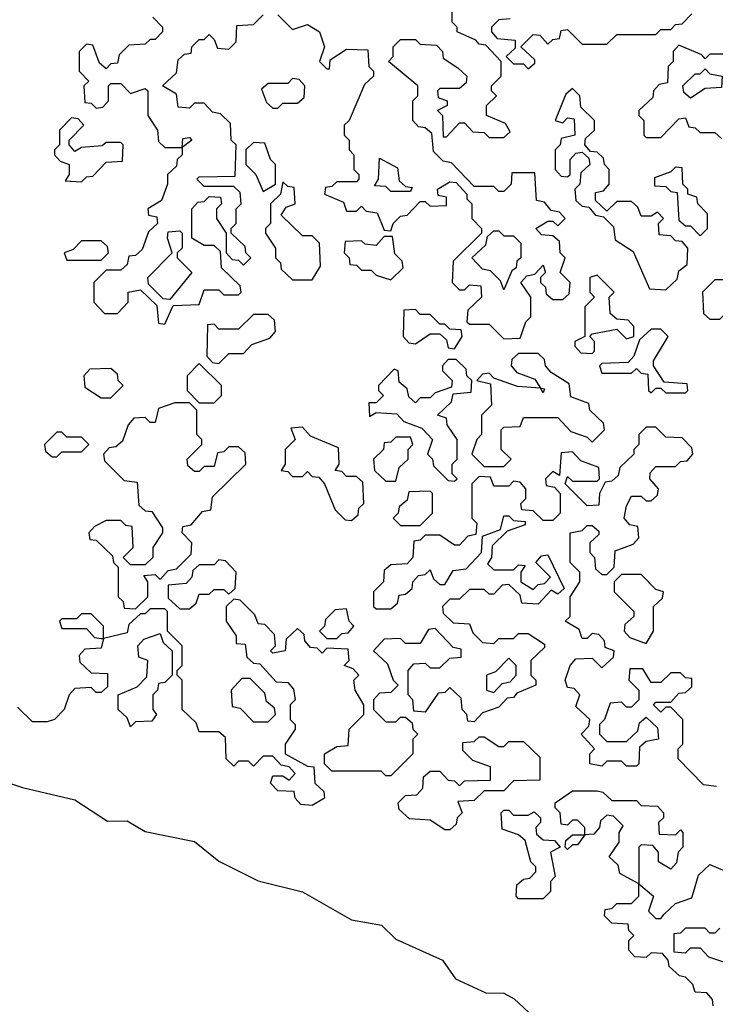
# Model space of a CAD drawing. Extents: x 2494118 to 2687960, y 757339 to 915227.
# Tile 163 of 256: x 2649269 to 2650686, y 784455 to 786460. Entities that reach past the tile are written whole.
import ezdxf

# ---------------------------------------------------------------- set-up
doc = ezdxf.new("R2010")
doc.units = 0

msp = doc.modelspace()

# ---------------------------------------------------------------- linework, layer by layer
at = {"layer": '0CON20XD'}
for points in [[(2649795, 786470), (2649825, 786440), (2649855, 786450), (2649880, 786435), (2649890, 786405), (2649880, 786375), (2649895, 786360), (2649900, 786360), (2649901.7, 786378.3), (2649935, 786400), (2649978.3, 786398.3), (2649980, 786365), (2649990, 786355), (2649990, 786345), (2649971.7, 786328.3), (2649940, 786255), (2649930, 786245), (2649930, 786225), (2649940, 786215), (2649940, 786195), (2649950, 786185), (2649950, 786155), (2649960, 786145), (2649960, 786135), (2649955, 786130), (2649915, 786130), (2649905, 786120), (2649891.7, 786118.3), (2649890, 786105), (2649928.3, 786088.3), (2649935, 786070), (2649955, 786070), (2649965, 786080), (2649975, 786070), (2649997, 786067), (2650011.7, 786031.7), (2650025, 786030), (2650030, 786045), (2650045, 786060), (2650058.3, 786061.7), (2650085, 786090), (2650095, 786090), (2650105, 786080), (2650138.3, 786081.7), (2650138.3, 786098.3), (2650121.7, 786101.7), (2650120, 786115), (2650145, 786130), (2650158.3, 786128.3), (2650180, 786105), (2650180, 786095), (2650190, 786085), (2650190, 786055), (2650210, 786035), (2650210, 786025), (2650151.7, 785968.3), (2650150, 785925), (2650165, 785910), (2650175, 785910), (2650185, 785920), (2650208.3, 785918.3), (2650210, 785895), (2650181.7, 785868.3), (2650180, 785845), (2650185, 785840), (2650225, 785840), (2650255, 785810), (2650288.3, 785811.7), (2650300, 785845), (2650310, 785855), (2650310, 785895), (2650290, 785925), (2650301.7, 785938.3), (2650318.3, 785941.7), (2650335, 785960), (2650340, 785945), (2650330, 785935), (2650330, 785925), (2650340, 785915), (2650341.7, 785901.7), (2650355, 785890), (2650375, 785890), (2650388.3, 785901.7), (2650390, 785925), (2650370, 785945), (2650380, 785975), (2650370, 785985), (2650368.3, 786008.3), (2650355, 786020), (2650331.7, 786021.7), (2650320, 786035), (2650345, 786050), (2650355, 786050), (2650365, 786040), (2650380, 786055), (2650368.3, 786068.3), (2650351.7, 786071.7), (2650338.3, 786088.3), (2650321.7, 786091.7), (2650318.3, 786148.3), (2650271.7, 786148.3), (2650270, 786125), (2650255, 786110), (2650245, 786110), (2650235, 786120), (2650195, 786120), (2650148.3, 786168.3), (2650131.7, 786171.7), (2650111.7, 786191.7), (2650108.3, 786228.3), (2650095, 786240), (2650081.7, 786241.7), (2650070, 786255), (2650070, 786295), (2650080, 786305), (2650080, 786325), (2650020, 786375), (2650030, 786385), (2650030, 786405), (2650045, 786420), (2650075, 786420), (2650085, 786410), (2650118.3, 786408.3), (2650130, 786395), (2650131.7, 786381.7), (2650161.7, 786361.7), (2650180, 786345), (2650178.3, 786331.7), (2650165, 786320), (2650125, 786320), (2650120, 786315), (2650121.7, 786301.7), (2650140, 786295), (2650140, 786285), (2650120, 786275), (2650130, 786265), (2650131.7, 786221.7), (2650138.3, 786221.7), (2650165, 786250), (2650175, 786250), (2650191.7, 786231.7), (2650215, 786230), (2650225, 786220), (2650255, 786220), (2650268.3, 786231.7), (2650258.3, 786248.3), (2650220, 786265), (2650220, 786285), (2650240, 786305), (2650230, 786315), (2650230, 786325), (2650250, 786345), (2650250, 786375), (2650218.3, 786408.3), (2650205, 786410), (2650198.3, 786418.3), (2650160, 786435), (2650160, 786445), (2650150, 786455), (2650150, 786485)], [(2649540, 786465), (2649560, 786445), (2649560, 786435), (2649545, 786420), (2649535, 786420), (2649525, 786410), (2649491.7, 786408.3), (2649471.7, 786388.3), (2649468.3, 786371.7), (2649455, 786370), (2649445, 786360), (2649431.7, 786371.7), (2649418.3, 786408.3), (2649405, 786410), (2649390, 786395), (2649390, 786355), (2649410, 786335), (2649400, 786325), (2649401.7, 786291.7), (2649415, 786290), (2649425, 786280), (2649438.3, 786281.7), (2649450, 786295), (2649450, 786325), (2649455, 786330), (2649475, 786330), (2649495, 786310), (2649525, 786320), (2649530, 786315), (2649530, 786265), (2649550, 786235), (2649551.7, 786211.7), (2649565, 786200), (2649600, 786200), (2649601.7, 786218.3), (2649615, 786220), (2649620, 786215), (2649600, 786200), (2649600, 786185), (2649590, 786175), (2649588.3, 786161.7), (2649570, 786145), (2649570, 786125), (2649558.3, 786091.7), (2649530, 786075), (2649531.7, 786061.7), (2649548.3, 786058.3), (2649550, 786045), (2649531.7, 786028.3), (2649518.3, 785991.7), (2649505, 785980), (2649491.7, 785978.3), (2649488.3, 785961.7), (2649475, 785950), (2649445, 785950), (2649420, 785925), (2649420, 785885), (2649441.7, 785861.7), (2649468.3, 785861.7), (2649490, 785885), (2649490, 785905), (2649515, 785910), (2649548.3, 785878.3), (2649551.7, 785841.7), (2649565, 785840), (2649581.7, 785878.3), (2649635, 785880), (2649645, 785910), (2649675, 785910), (2649685, 785900), (2649715, 785900), (2649720, 785905), (2649718.3, 785918.3), (2649680, 785955), (2649678.3, 785988.3), (2649665, 786000), (2649645, 786000), (2649620, 786015), (2649620, 786075), (2649631.7, 786088.3), (2649645, 786090), (2649655, 786100), (2649678.3, 786098.3), (2649680, 786085), (2649670, 786075), (2649670, 786055), (2649690, 786025), (2649690, 785985), (2649701.7, 785971.7), (2649715, 785970), (2649725, 785960), (2649740, 785975), (2649730, 785985), (2649728.3, 785998.3), (2649700, 786025), (2649700, 786035), (2649710, 786045), (2649710, 786075), (2649720, 786085), (2649718.3, 786108.3), (2649705, 786120), (2649645, 786120), (2649630, 786135), (2649635, 786140), (2649708.3, 786141.7), (2649710, 786205), (2649700, 786215), (2649698.3, 786248.3), (2649678.3, 786268.3), (2649661.7, 786271.7), (2649645, 786290), (2649625, 786290), (2649615, 786280), (2649591.7, 786281.7), (2649588.3, 786308.3), (2649560, 786325), (2649588.3, 786351.7), (2649591.7, 786378.3), (2649605, 786390), (2649618.3, 786391.7), (2649620, 786405), (2649635, 786420), (2649645, 786420), (2649655, 786430), (2649665, 786420), (2649671.7, 786401.7), (2649695, 786400), (2649710, 786415), (2649711.7, 786448.3), (2649745, 786450), (2649765, 786470)], [(2650268.3, 786461.7), (2650245, 786460), (2650230, 786445), (2650230, 786435), (2650241.7, 786421.7), (2650278.3, 786418.3), (2650278.3, 786401.7), (2650260, 786385), (2650275, 786370), (2650295, 786370), (2650305, 786360), (2650318.3, 786371.7), (2650318.3, 786378.3), (2650290, 786405), (2650315, 786430), (2650328.3, 786428.3), (2650345, 786410), (2650355, 786420), (2650368.3, 786421.7), (2650371.7, 786438.3), (2650385, 786440), (2650415, 786410), (2650465, 786410), (2650485, 786430), (2650565, 786430), (2650575, 786440), (2650595, 786440), (2650605, 786450), (2650618.3, 786451.7), (2650638.3, 786471.7)], [(2650735, 786390), (2650675, 786390), (2650665, 786380), (2650658.3, 786388.3), (2650611.7, 786408.3), (2650600, 786395), (2650600, 786375), (2650590, 786365), (2650588.3, 786331.7), (2650571.7, 786328.3), (2650560, 786315), (2650558.3, 786301.7), (2650530, 786275), (2650530, 786265), (2650540, 786255), (2650540, 786225), (2650545, 786220), (2650575, 786220), (2650611.7, 786258.3), (2650625, 786260), (2650631.7, 786241.7), (2650645, 786240), (2650655, 786230), (2650685, 786230), (2650698.3, 786218.3)], [(2650635, 786300), (2650621.7, 786311.7), (2650620, 786325), (2650645, 786350), (2650655, 786350), (2650665, 786360), (2650675, 786350), (2650700, 786345), (2650698.3, 786321.7), (2650665, 786320), (2650635, 786300)], [(2649795, 786280), (2649805, 786290), (2649835, 786290), (2649848.3, 786301.7), (2649850, 786325), (2649838.3, 786338.3), (2649825, 786340), (2649815, 786330), (2649775, 786330), (2649761.7, 786318.3), (2649771.7, 786291.7), (2649785, 786280), (2649795, 786280)], [(2650585, 785910), (2650608.3, 785931.7), (2650611.7, 785948.3), (2650628.3, 785961.7), (2650630, 785995), (2650618.3, 786008.3), (2650605, 786010), (2650595, 786020), (2650571.7, 786021.7), (2650570, 786045), (2650580, 786055), (2650568.3, 786068.3), (2650555, 786060), (2650535, 786060), (2650528.3, 786078.3), (2650515, 786090), (2650485, 786090), (2650465, 786070), (2650441.7, 786091.7), (2650441.7, 786108.3), (2650458.3, 786111.7), (2650470, 786125), (2650470, 786155), (2650460, 786165), (2650458.3, 786178.3), (2650445, 786190), (2650431.7, 786191.7), (2650420, 786205), (2650421.7, 786218.3), (2650440, 786235), (2650440, 786255), (2650411.7, 786281.7), (2650410, 786305), (2650395, 786320), (2650381.7, 786308.3), (2650360, 786255), (2650375, 786250), (2650385, 786260), (2650398.3, 786258.3), (2650400, 786225), (2650371.7, 786218.3), (2650370, 786205), (2650360, 786195), (2650360, 786155), (2650371.7, 786141.7), (2650385, 786140), (2650390, 786145), (2650390, 786175), (2650401.7, 786188.3), (2650415, 786190), (2650428.3, 786178.3), (2650430, 786165), (2650411.7, 786148.3), (2650410, 786125), (2650400, 786115), (2650401.7, 786091.7), (2650415, 786080), (2650428.3, 786078.3), (2650441.7, 786061.7), (2650458.3, 786058.3), (2650478.3, 786038.3), (2650481.7, 786011.7), (2650518.3, 785988.3), (2650551.7, 785911.7), (2650585, 785910)], [(2649395, 786130), (2649405, 786140), (2649418.3, 786141.7), (2649445, 786170), (2649478.3, 786171.7), (2649480, 786205), (2649475, 786210), (2649445, 786210), (2649437, 786203), (2649395, 786200), (2649381.7, 786191.7), (2649370, 786205), (2649370, 786215), (2649400, 786245), (2649388.3, 786258.3), (2649375, 786260), (2649350, 786235), (2649350, 786205), (2649340, 786195), (2649340, 786185), (2649351.7, 786171.7), (2649370, 786165), (2649370, 786145), (2649361.7, 786131.7), (2649395, 786130)], [(2649765, 786110), (2649790, 786125), (2649790, 786165), (2649780, 786175), (2649768.3, 786208.3), (2649745, 786210), (2649730, 786195), (2649730, 786165), (2649750, 786145), (2649765, 786110)], [(2650065, 786110), (2650025, 786110), (2650015, 786120), (2649991.7, 786121.7), (2650000, 786135), (2650001.7, 786178.3), (2650038.3, 786158.3), (2650041.7, 786131.7), (2650055, 786120), (2650068.3, 786118.3), (2650065, 786110)], [(2650655, 786020), (2650670, 786035), (2650670, 786065), (2650650, 786085), (2650648.3, 786098.3), (2650630, 786105), (2650630, 786115), (2650620, 786125), (2650618.3, 786158.3), (2650605, 786160), (2650595, 786150), (2650561.7, 786138.3), (2650561.7, 786121.7), (2650585, 786120), (2650595, 786110), (2650608.3, 786108.3), (2650611.7, 786051.7), (2650625, 786040), (2650635, 786040), (2650655, 786020)], [(2649865, 785930), (2649881.7, 785958.3), (2649880, 786005), (2649865, 786020), (2649845, 786020), (2649801.7, 786061.7), (2649811.7, 786078.3), (2649830, 786085), (2649828.3, 786118.3), (2649815, 786120), (2649805, 786130), (2649800, 786105), (2649780, 786085), (2649780, 786045), (2649770, 786035), (2649770, 786025), (2649790, 785995), (2649790, 785975), (2649800, 785965), (2649801.7, 785951.7), (2649825, 785930), (2649865, 785930)], [(2649575, 785890), (2649561.7, 785891.7), (2649531.7, 785921.7), (2649530, 785935), (2649580, 785985), (2649570, 786015), (2649571.7, 786028.3), (2649595, 786030), (2649600, 786025), (2649600, 785995), (2649590, 785985), (2649590, 785975), (2649620, 785945), (2649575, 785890)], [(2650255, 785910), (2650248.3, 785928.3), (2650228.3, 785948.3), (2650211.7, 785951.7), (2650190, 785975), (2650218.3, 786001.7), (2650221.7, 786018.3), (2650235, 786030), (2650245, 786030), (2650255, 786020), (2650275, 786020), (2650290, 786005), (2650290, 785975), (2650281.7, 785968.3), (2650280, 785955), (2650271.7, 785948.3), (2650255, 785910)], [(2649435, 785970), (2649450, 785985), (2649448.3, 785998.3), (2649435, 786010), (2649395, 786010), (2649378.3, 785991.7), (2649360, 785985), (2649365, 785970), (2649435, 785970)], [(2650025, 785930), (2650050, 785955), (2650048.3, 785968.3), (2650033, 785983), (2650028.3, 786018.3), (2650011.7, 786018.3), (2649995, 786000), (2649973, 786003), (2649965, 786010), (2649931.7, 786008.3), (2649930, 785985), (2649940, 785975), (2649941.7, 785961.7), (2649955, 785960), (2649965, 785950), (2649985, 785950), (2649995, 785940), (2650025, 785930)], [(2650435, 785780), (2650440, 785785), (2650440, 785805), (2650430, 785815), (2650435, 785820), (2650485, 785830), (2650505, 785810), (2650520, 785815), (2650520, 785835), (2650508.3, 785848.3), (2650485, 785850), (2650471.7, 785861.7), (2650470, 785895), (2650480, 785905), (2650445, 785940), (2650430, 785935), (2650430, 785905), (2650440, 785895), (2650420, 785875), (2650420, 785815), (2650400, 785805), (2650400, 785795), (2650411.7, 785781.7), (2650435, 785780)], [(2650695, 785850), (2650710, 785865), (2650710, 785895), (2650720, 785905), (2650715, 785930), (2650685, 785930), (2650660, 785905), (2650661.7, 785861.7), (2650675, 785850), (2650695, 785850)], [(2649675, 785760), (2649695, 785780), (2649725, 785780), (2649741.7, 785798.3), (2649778.3, 785811.7), (2649790, 785825), (2649788.3, 785848.3), (2649775, 785860), (2649745, 785860), (2649715, 785830), (2649675, 785830), (2649665, 785840), (2649651.7, 785838.3), (2649650, 785775), (2649661.7, 785761.7), (2649675, 785760)], [(2650155, 785790), (2650170, 785815), (2650168.3, 785828.3), (2650145, 785830), (2650135, 785840), (2650125, 785840), (2650105, 785860), (2650085, 785860), (2650075, 785870), (2650051.7, 785868.3), (2650050, 785815), (2650061.7, 785801.7), (2650075, 785800), (2650105, 785820), (2650125, 785820), (2650138.3, 785808.3), (2650141.7, 785791.7), (2650155, 785790)], [(2650625, 785700), (2650630, 785705), (2650628.3, 785718.3), (2650581.7, 785721.7), (2650560, 785755), (2650560, 785765), (2650590, 785815), (2650575, 785830), (2650555, 785830), (2650531.7, 785808.3), (2650520, 785775), (2650508.3, 785761.7), (2650455, 785760), (2650450, 785755), (2650455, 785740), (2650515, 785740), (2650525, 785750), (2650535, 785740), (2650548.3, 785738.3), (2650550, 785705), (2650555, 785700), (2650565, 785710), (2650575, 785710), (2650585, 785700), (2650625, 785700)], [(2650255, 785550), (2650270, 785565), (2650250, 785585), (2650250, 785625), (2650255, 785630), (2650288.3, 785631.7), (2650295, 785650), (2650365, 785650), (2650391.7, 785621.7), (2650425, 785610), (2650435, 785600), (2650460, 785625), (2650458.3, 785638.3), (2650430, 785665), (2650428.3, 785678.3), (2650391.7, 785691.7), (2650388.3, 785718.3), (2650351.7, 785741.7), (2650340, 785755), (2650338.3, 785768.3), (2650325, 785780), (2650285, 785780), (2650271.7, 785768.3), (2650270, 785755), (2650281.7, 785741.7), (2650318.3, 785728.3), (2650330, 785710), (2650338.3, 785708.3), (2650335, 785700), (2650330, 785710), (2650283, 785713), (2650235, 785730), (2650225, 785740), (2650211.7, 785738.3), (2650200, 785725), (2650228.3, 785718.3), (2650230, 785675), (2650210, 785655), (2650210, 785615), (2650200, 785605), (2650190, 785575), (2650215, 785550), (2650255, 785550)], [(2649665, 785680), (2649680, 785695), (2649680, 785715), (2649635, 785760), (2649610, 785735), (2649610, 785705), (2649635, 785680), (2649665, 785680)], [(2650155, 785520), (2650160, 785525), (2650150, 785535), (2650150, 785555), (2650160, 785565), (2650160, 785605), (2650140, 785635), (2650138.3, 785648.3), (2650120, 785655), (2650148.3, 785681.7), (2650151.7, 785698.3), (2650188.3, 785701.7), (2650190, 785725), (2650180, 785735), (2650178.3, 785748.3), (2650158.3, 785768.3), (2650141.7, 785768.3), (2650130, 785755), (2650130, 785745), (2650150, 785725), (2650148.3, 785711.7), (2650115, 785700), (2650105, 785690), (2650085, 785690), (2650075, 785680), (2650061.7, 785691.7), (2650058.3, 785708.3), (2650041.7, 785721.7), (2650040, 785745), (2650031.7, 785748.3), (2650000, 785715), (2650000, 785705), (2650010, 785695), (2649995, 785680), (2649980, 785680), (2649981.7, 785651.7), (2649995, 785660), (2650037.5, 785657.5), (2650051.7, 785641.7), (2650088.3, 785628.3), (2650110, 785605), (2650100, 785575), (2650110, 785565), (2650111.7, 785551.7), (2650141.7, 785521.7), (2650155, 785520)], [(2649455, 785690), (2649480, 785715), (2649470, 785725), (2649468.3, 785738.3), (2649455, 785750), (2649411.7, 785748.3), (2649400, 785735), (2649401.7, 785711.7), (2649435, 785690), (2649455, 785690)], [(2649505, 785260), (2649530, 785285), (2649530, 785315), (2649521.7, 785328.3), (2649545, 785330), (2649555, 785320), (2649571.7, 785338.3), (2649588.3, 785341.7), (2649618.3, 785371.7), (2649620, 785395), (2649600, 785415), (2649601.7, 785428.3), (2649618.3, 785431.7), (2649641.7, 785458.3), (2649658.3, 785461.7), (2649661.7, 785488.3), (2649730, 785555), (2649728.3, 785578.3), (2649715, 785590), (2649695, 785590), (2649685, 785580), (2649671.7, 785578.3), (2649665, 785550), (2649645, 785550), (2649635, 785540), (2649625, 785540), (2649611.7, 785551.7), (2649610, 785565), (2649640, 785595), (2649640, 785605), (2649630, 785615), (2649630, 785665), (2649615, 785680), (2649585, 785680), (2649551.7, 785668.3), (2649545, 785640), (2649535, 785640), (2649525, 785650), (2649501.7, 785648.3), (2649490, 785635), (2649478.3, 785601.7), (2649465, 785590), (2649451.7, 785588.3), (2649440, 785575), (2649441.7, 785561.7), (2649481.7, 785521.7), (2649508.3, 785518.3), (2649511.7, 785471.7), (2649525, 785460), (2649538.3, 785458.3), (2649560, 785425), (2649560, 785415), (2649540, 785385), (2649540, 785365), (2649525, 785350), (2649495, 785350), (2649480, 785365), (2649500, 785385), (2649498.3, 785428.3), (2649485, 785430), (2649475, 785440), (2649445, 785440), (2649421.7, 785428.3), (2649410, 785415), (2649411.7, 785401.7), (2649425, 785400), (2649458.3, 785368.3), (2649460, 785355), (2649470, 785345), (2649470, 785285), (2649480, 785275), (2649481.7, 785261.7), (2649505, 785260)], [(2649345, 785570), (2649355, 785580), (2649395, 785580), (2649410, 785595), (2649395, 785610), (2649365, 785610), (2649355, 785620), (2649345, 785620), (2649320, 785595), (2649321.7, 785581.7), (2649335, 785570), (2649345, 785570)], [(2650688.3, 784898.3), (2650661.7, 784901.7), (2650610, 784955), (2650610, 784975), (2650620, 784985), (2650620, 785035), (2650595, 785060), (2650585, 785060), (2650575, 785050), (2650560, 785065), (2650565, 785070), (2650595, 785070), (2650611.7, 785088.3), (2650625, 785090), (2650638.3, 785101.7), (2650638.3, 785118.3), (2650625, 785120), (2650615, 785130), (2650595, 785130), (2650575, 785110), (2650555, 785110), (2650538.3, 785138.3), (2650511.7, 785138.3), (2650510, 785115), (2650530, 785095), (2650530, 785075), (2650515, 785060), (2650505, 785060), (2650495, 785070), (2650471.7, 785068.3), (2650460, 785035), (2650450, 785025), (2650450, 785005), (2650465, 784990), (2650505, 784990), (2650528.3, 785011.7), (2650531.7, 785028.3), (2650545, 785040), (2650568.3, 785018.3), (2650570, 784995), (2650545, 784990), (2650531.7, 784978.3), (2650530, 784945), (2650525, 784940), (2650505, 784940), (2650495, 784950), (2650465, 784950), (2650455, 784940), (2650430, 784945), (2650430, 784965), (2650440, 784975), (2650412.5, 785005), (2650428.3, 785021.7), (2650430, 785035), (2650401.7, 785061.7), (2650410, 785085), (2650398.3, 785098.3), (2650385, 785100), (2650380, 785115), (2650390, 785145), (2650401.7, 785158.3), (2650435, 785160), (2650455, 785140), (2650478.3, 785161.7), (2650480, 785175), (2650461.7, 785181.7), (2650460, 785195), (2650448.3, 785208.3), (2650435, 785210), (2650425, 785200), (2650415, 785200), (2650408.3, 785218.3), (2650380, 785235), (2650390, 785245), (2650390, 785285), (2650410, 785315), (2650410, 785335), (2650390, 785355), (2650390, 785415), (2650415, 785420), (2650425, 785430), (2650435, 785430), (2650448.3, 785418.3), (2650448.3, 785411.7), (2650430, 785395), (2650430, 785375), (2650440, 785365), (2650441.7, 785341.7), (2650455, 785330), (2650465, 785330), (2650480, 785345), (2650481.7, 785378.3), (2650518.3, 785391.7), (2650530, 785405), (2650528.3, 785428.3), (2650511.7, 785431.7), (2650500, 785445), (2650505, 785470), (2650515, 785490), (2650535, 785490), (2650545, 785480), (2650555, 785480), (2650568.3, 785491.7), (2650570, 785505), (2650552.5, 785525), (2650553, 785537), (2650565, 785550), (2650605, 785550), (2650615, 785560), (2650628.3, 785561.7), (2650640, 785575), (2650638.3, 785588.3), (2650618.3, 785608.3), (2650585, 785610), (2650565, 785630), (2650545, 785630), (2650530, 785615), (2650530, 785595), (2650520, 785585), (2650520, 785575), (2650491.7, 785548.3), (2650488.3, 785531.7), (2650475, 785520), (2650461.7, 785518.3), (2650450, 785495), (2650448.3, 785471.7), (2650425, 785470), (2650380, 785515), (2650385, 785530), (2650395, 785520), (2650445, 785520), (2650450, 785525), (2650448.3, 785548.3), (2650411.7, 785561.7), (2650395, 785580), (2650371.7, 785578.3), (2650368.3, 785531.7), (2650355, 785540), (2650340, 785525), (2650341.7, 785511.7), (2650358.3, 785508.3), (2650370, 785495), (2650370, 785455), (2650355, 785440), (2650335, 785440), (2650315, 785460), (2650291.7, 785461.7), (2650290, 785475), (2650300, 785485), (2650300, 785505), (2650288.3, 785518.3), (2650275, 785520), (2650265, 785510), (2650235, 785510), (2650228.3, 785528.3), (2650205, 785530), (2650190, 785515), (2650190, 785445), (2650200, 785435), (2650198.3, 785411.7), (2650181.7, 785408.3), (2650165, 785390), (2650155, 785390), (2650125, 785410), (2650095, 785410), (2650085, 785400), (2650071.7, 785398.3), (2650070, 785365), (2650058.3, 785351.7), (2650025, 785350), (2650011.7, 785338.3), (2650010, 785315), (2649990, 785295), (2649990, 785265), (2649995, 785260), (2650025, 785260), (2650038.3, 785271.7), (2650041.7, 785288.3), (2650055, 785290), (2650068.3, 785301.7), (2650070, 785315), (2650081.7, 785328.3), (2650095, 785330), (2650105, 785340), (2650111.7, 785321.7), (2650125, 785310), (2650135, 785310), (2650151.7, 785338.3), (2650178.3, 785341.7), (2650210, 785375), (2650211.7, 785408.3), (2650248.3, 785421.7), (2650255, 785450), (2650265, 785450), (2650275, 785440), (2650298.3, 785438.3), (2650298.3, 785431.7), (2650261.7, 785418.3), (2650231.7, 785388.3), (2650230, 785365), (2650221.7, 785351.7), (2650235, 785340), (2650275, 785340), (2650285, 785350), (2650298.3, 785348.3), (2650290, 785335), (2650290, 785315), (2650315, 785300), (2650325, 785310), (2650338.3, 785311.7), (2650350, 785325), (2650320, 785355), (2650331.7, 785368.3), (2650345, 785370), (2650378.3, 785301.7), (2650365, 785290), (2650351.7, 785298.3), (2650325, 785270), (2650291.7, 785271.7), (2650288.3, 785288.3), (2650265, 785310), (2650251.7, 785308.3), (2650235, 785290), (2650225, 785290), (2650215, 785300), (2650185, 785300), (2650165, 785280), (2650145, 785280), (2650130, 785265), (2650131.7, 785251.7), (2650151.7, 785231.7), (2650185, 785230), (2650191.7, 785211.7), (2650211.7, 785191.7), (2650235, 785190), (2650245, 785200), (2650275, 785200), (2650285, 785210), (2650305, 785210), (2650338.3, 785188.3), (2650338.3, 785181.7), (2650310, 785155), (2650310, 785125), (2650320, 785115), (2650320, 785105), (2650281.7, 785088.3), (2650275, 785080), (2650261.7, 785078.3), (2650245, 785060), (2650211.7, 785048.3), (2650195, 785030), (2650181.7, 785031.7), (2650180, 785045), (2650170, 785055), (2650168.3, 785078.3), (2650145, 785100), (2650135, 785090), (2650121.7, 785088.3), (2650095, 785050), (2650071.7, 785051.7), (2650070, 785075), (2650060, 785085), (2650060, 785135), (2650071.7, 785148.3), (2650095, 785150), (2650105, 785140), (2650125, 785140), (2650145, 785160), (2650168.3, 785161.7), (2650168.3, 785178.3), (2650151.7, 785181.7), (2650115, 785220), (2650101.7, 785218.3), (2650085, 785190), (2650055, 785190), (2650045, 785200), (2650011.7, 785198.3), (2649990, 785175), (2650018.3, 785148.3), (2650030, 785115), (2650040, 785105), (2650025, 785090), (2650001.7, 785088.3), (2649990, 785075), (2649990, 785055), (2650015, 785030), (2650035, 785030), (2650045, 785040), (2650055, 785040), (2650068.3, 785028.3), (2650070, 785015), (2650080, 785005), (2650070, 784995), (2650070, 784965), (2650025, 784920), (2650015, 784920), (2650005, 784930), (2649905, 784930), (2649890, 784945), (2649890, 784965), (2649915, 784980), (2649938.3, 784981.7), (2649940, 785015), (2649970, 785045), (2649970, 785065), (2649952.5, 785095), (2649950, 785115), (2649960, 785125), (2649948.3, 785138.3), (2649930, 785145), (2649940, 785155), (2649938.3, 785178.3), (2649895, 785180), (2649885, 785170), (2649875, 785180), (2649861.7, 785181.7), (2649850, 785195), (2649848.3, 785208.3), (2649835, 785220), (2649811.7, 785198.3), (2649810, 785175), (2649785, 785170), (2649780, 785175), (2649790, 785185), (2649788.3, 785208.3), (2649768.3, 785228.3), (2649755, 785230), (2649748.3, 785248.3), (2649718.3, 785278.3), (2649705, 785280), (2649690, 785265), (2649690, 785235), (2649710, 785205), (2649710, 785190), (2649728.3, 785188.3), (2649731.7, 785161.7), (2649745, 785150), (2649758.3, 785148.3), (2649791.7, 785111.7), (2649815, 785110), (2649827, 785097), (2649830, 785075), (2649820, 785065), (2649820, 785035), (2649830, 785025), (2649830, 785015), (2649810, 784985), (2649810, 784965), (2649855, 784940), (2649868.3, 784938.3), (2649870, 784905), (2649888.3, 784888.3), (2649890, 784875), (2649865, 784860), (2649841.7, 784861.7), (2649830, 784875), (2649828.3, 784888.3), (2649795, 784890), (2649780, 784905), (2649785, 784920), (2649805, 784920), (2649818.3, 784911.7), (2649830, 784925), (2649818.3, 784938.3), (2649801.7, 784941.7), (2649785, 784960), (2649765, 784960), (2649745, 784940), (2649735, 784950), (2649715, 784950), (2649705, 784940), (2649690, 784955), (2649688.3, 784998.3), (2649675, 785010), (2649635, 785010)], [(2649945, 785440), (2649958.3, 785451.7), (2649960, 785465), (2649970, 785475), (2649968.3, 785518.3), (2649955, 785530), (2649935, 785530), (2649925, 785540), (2649911.7, 785541.7), (2649920, 785555), (2649918.3, 785588.3), (2649861.7, 785611.7), (2649845, 785630), (2649821.7, 785628.3), (2649830, 785605), (2649810, 785585), (2649810, 785555), (2649801.7, 785541.7), (2649815, 785540), (2649825, 785530), (2649845, 785530), (2649855, 785540), (2649865, 785530), (2649878.3, 785528.3), (2649890, 785515), (2649911.7, 785461.7), (2649931.7, 785441.7), (2649945, 785440)], [(2650035, 785520), (2650041.7, 785548.3), (2650060, 785565), (2650060, 785585), (2650070, 785595), (2650065, 785610), (2650035, 785610), (2650025, 785600), (2650011.7, 785598.3), (2650010, 785585), (2649990, 785565), (2649991.7, 785541.7), (2650015, 785520), (2650035, 785520)], [(2650085, 785430), (2650110, 785455), (2650110, 785495), (2650105, 785500), (2650061.7, 785498.3), (2650058.3, 785481.7), (2650041.7, 785468.3), (2650040, 785455), (2650030, 785445), (2650045, 785430), (2650085, 785430)], [(2649615, 785260), (2649628.3, 785271.7), (2649635, 785290), (2649655, 785290), (2649665, 785300), (2649685, 785300), (2649695, 785290), (2649708.3, 785301.7), (2649710, 785335), (2649688.3, 785358.3), (2649675, 785360), (2649665, 785350), (2649635, 785350), (2649621.7, 785338.3), (2649620, 785325), (2649608.3, 785311.7), (2649571.7, 785308.3), (2649571.7, 785281.7), (2649595, 785260), (2649615, 785260)], [(2650545, 785190), (2650560, 785215), (2650560, 785265), (2650578.3, 785281.7), (2650580, 785295), (2650565, 785300), (2650535, 785330), (2650495, 785330), (2650480, 785315), (2650480, 785295), (2650520, 785255), (2650520, 785245), (2650501.7, 785228.3), (2650500, 785215), (2650511.7, 785201.7), (2650545, 785190)], [(2649635, 785010), (2649628.3, 785028.3), (2649600, 785055), (2649600, 785115), (2649590, 785125), (2649590, 785135), (2649600, 785145), (2649600, 785185), (2649570, 785215), (2649570, 785255), (2649565, 785260), (2649535, 785260), (2649525, 785250), (2649515, 785250), (2649491.7, 785228.3), (2649488.3, 785211.7), (2649440, 785200), (2649435, 785180), (2649401.7, 785178.3), (2649390, 785165), (2649391.7, 785151.7), (2649415, 785130), (2649448.3, 785128.3), (2649448.3, 785101.7), (2649435, 785090), (2649425, 785090), (2649415, 785100), (2649381.7, 785098.3), (2649370, 785085), (2649360, 785055), (2649340, 785035), (2649325, 785030), (2649295, 785030), (2649265, 785060)], [(2649915, 785200), (2649925, 785210), (2649938.3, 785211.7), (2649950, 785225), (2649940, 785235), (2649935, 785260), (2649911.7, 785258.3), (2649891.7, 785238.3), (2649890, 785225), (2649880, 785215), (2649895, 785200), (2649915, 785200)], [(2649440, 785200), (2649440, 785225), (2649415, 785250), (2649395, 785250), (2649385, 785240), (2649355, 785240), (2649350, 785235), (2649355, 785220), (2649405, 785220), (2649421.7, 785201.7), (2649435, 785200), (2649440, 785200)], [(2649495, 785020), (2649488.3, 785038.3), (2649470, 785055), (2649470, 785085), (2649508.3, 785101.7), (2649528.3, 785121.7), (2649530, 785155), (2649511.7, 785161.7), (2649510, 785185), (2649521.7, 785198.3), (2649555, 785210), (2649561.7, 785191.7), (2649580, 785175), (2649580, 785125), (2649565, 785110), (2649551.7, 785108.3), (2649550, 785095), (2649540, 785085), (2649540, 785055), (2649547.5, 785045), (2649538.3, 785031.7), (2649505, 785030), (2649495, 785020)], [(2650235, 785090), (2650251.7, 785108.3), (2650268.3, 785111.7), (2650280, 785125), (2650280, 785145), (2650265, 785160), (2650238.3, 785131.7), (2650220, 785125), (2650220, 785095), (2650235, 785090)], [(2649775, 785030), (2649790, 785045), (2649788.3, 785058.3), (2649771.7, 785071.7), (2649768.3, 785088.3), (2649738.3, 785118.3), (2649721.7, 785118.3), (2649700, 785095), (2649701.7, 785061.7), (2649718.3, 785058.3), (2649745, 785030), (2649775, 785030)], [(2650145, 784810), (2650135, 784810), (2650105, 784830), (2650063, 784833), (2650041.7, 784851.7), (2650040, 784865), (2650055, 784880), (2650078.3, 784881.7), (2650090, 784895), (2650091.7, 784918.3), (2650105, 784930), (2650125, 784930), (2650141.7, 784911.7), (2650155, 784910), (2650165, 784900), (2650175, 784910), (2650228.3, 784911.7), (2650228.3, 784938.3), (2650191.7, 784951.7), (2650171.7, 784971.7), (2650171.7, 784988.3), (2650195, 784990), (2650205, 785000), (2650215, 785000), (2650245, 784980), (2650255, 784980), (2650265, 784990), (2650295, 784990), (2650328.3, 784958.3), (2650328.3, 784911.7), (2650275, 784910), (2650255, 784890), (2650215, 784890), (2650195, 784870), (2650161.7, 784868.3), (2650170, 784845), (2650160, 784835), (2650158.3, 784821.7), (2650145, 784810)], [(2649125, 784946.2), (2649275, 784896.2), (2649381.7, 784871.7), (2649447.7, 784827.7), (2649488.3, 784828.3), (2649525, 784806.7), (2649625, 784786.7), (2649675, 784746.2), (2649755, 784706.2), (2649845, 784683.8), (2649945, 784626.7), (2650006.1, 784616.1), (2650035, 784587.5), (2650130, 784545), (2650156.7, 784506.7), (2650218.3, 784478.3), (2650255, 784477.5), (2650276.1, 784466.1), (2650315, 784430)], [(2650681.7, 784451.7), (2650680, 784465), (2650668.3, 784478.3), (2650645, 784480), (2650640, 784495), (2650625, 784510), (2650613, 784513), (2650591.7, 784531.7), (2650590, 784545), (2650578.3, 784558.3), (2650555, 784560), (2650545, 784550), (2650521.7, 784551.7), (2650510, 784565), (2650510, 784585), (2650520, 784595), (2650510, 784605), (2650508.3, 784618.3), (2650475, 784620), (2650460, 784635), (2650461.7, 784648.3), (2650475, 784650), (2650485, 784660), (2650515, 784660), (2650530, 784675), (2650530, 784700), (2650491.7, 784721.7), (2650488.3, 784738.3), (2650470, 784755), (2650490, 784785), (2650490, 784805), (2650498.3, 784818.3), (2650478.3, 784838.3), (2650465, 784840), (2650451.7, 784828.3), (2650450, 784815), (2650438.3, 784801.7), (2650420, 784800), (2650405, 784780), (2650395, 784780), (2650385, 784770), (2650380, 784775), (2650381.7, 784788.3), (2650395, 784800), (2650420, 784800), (2650420, 784815), (2650405, 784830), (2650395, 784830), (2650385, 784820), (2650371.7, 784821.7), (2650370, 784845), (2650360, 784855), (2650360, 784865), (2650395, 784890), (2650445, 784890), (2650457, 784887), (2650475, 784870), (2650525, 784870), (2650535, 784860), (2650568.3, 784858.3), (2650580, 784845), (2650580, 784835), (2650570, 784825), (2650571.7, 784801.7), (2650605, 784800), (2650615, 784810), (2650620, 784805), (2650620, 784775), (2650610, 784765), (2650607, 784743), (2650595, 784730), (2650570, 784745), (2650570, 784765), (2650558.3, 784778.3), (2650535, 784780), (2650530, 784775), (2650530, 784700), (2650560, 784675), (2650550, 784645), (2650565, 784630), (2650575, 784630), (2650581.7, 784638.3)], [(2650335, 784670), (2650285, 784670), (2650280, 784675), (2650281.7, 784698.3), (2650295, 784710), (2650308.3, 784711.7), (2650320, 784725), (2650320, 784735), (2650310, 784745), (2650298.3, 784788.3), (2650285, 784800), (2650251.7, 784811.7), (2650250, 784845), (2650255, 784850), (2650265, 784850), (2650275, 784840), (2650305, 784840), (2650317, 784847), (2650330, 784835), (2650330, 784825), (2650320, 784815), (2650321.7, 784801.7), (2650335, 784790), (2650358.3, 784788.3), (2650370, 784775), (2650350, 784765), (2650360, 784715), (2650350, 784705), (2650350, 784685), (2650335, 784670)], [(2650581.7, 784638.3), (2650605, 784660), (2650638.3, 784671.7), (2650651.7, 784718.3), (2650675, 784740), (2650710, 784725)], [(2650695, 784610), (2650685, 784600), (2650675, 784600), (2650665, 784610), (2650625, 784610), (2650615, 784600), (2650601.7, 784598.3), (2650601.7, 784561.7), (2650625, 784560), (2650635, 784570), (2650655, 784570), (2650671.7, 784551.7), (2650715, 784537.5)]]:
    msp.add_lwpolyline(points, dxfattribs=at)

doc.saveas('drawing.dxf')
